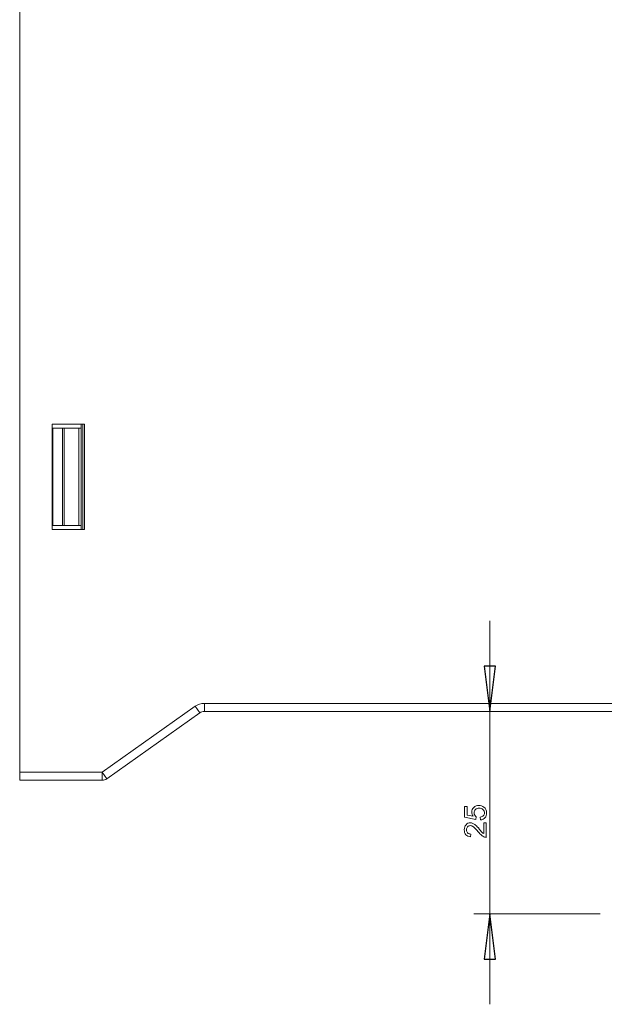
# Model space of a CAD drawing. Header units: millimetres. Extents: x -420 to 420, y -297 to 297.
# Tile 30 of 141: x -131 to -65, y -163 to -51. Entities that reach past the tile are written whole.
import ezdxf

# ---------------------------------------------------------------- set-up
doc = ezdxf.new("R2010")
doc.units = ezdxf.units.MM
doc.header["$MEASUREMENT"] = 0
doc.layers.add('layer 1', color=7, linetype='Continuous')

msp = doc.modelspace()

# ---------------------------------------------------------------- linework, layer by layer
at = {"layer": 'layer 1', "color": 7, "lineweight": 9}
for points in [[(-131.4197, -136.4711), (-131.4197, -136.4711), (-131.4197, 25.2903), (-131.4197, 25.2903)], [(-127.7223, -96.724), (-127.7223, -96.724), (-127.7223, -108.7406), (-127.7223, -108.7406)], [(-124.0249, -96.724), (-124.0249, -96.724), (-127.7223, -96.724), (-127.7223, -96.724)], [(-124.4129, -96.724), (-124.4129, -96.724), (-124.4129, -97.1862), (-124.4129, -97.1862)], [(-124.2098, -96.724), (-124.2098, -96.724), (-124.2098, -108.7406), (-124.2098, -108.7406)], [(-124.0249, -108.7406), (-124.0249, -108.7406), (-124.0249, -96.724), (-124.0249, -96.724)], [(-127.6469, -108.2784), (-127.6469, -108.2784), (-127.6469, -97.1862), (-127.6469, -97.1862)], [(-126.5452, -97.1862), (-126.5452, -97.1862), (-127.6469, -97.1862), (-127.6469, -97.1862)], [(-126.5452, -108.2784), (-126.5452, -108.2784), (-126.5452, -97.1862), (-126.5452, -97.1862)], [(-126.5452, -97.1862), (-126.5452, -97.1862), (-126.3541, -97.1862), (-126.3541, -97.1862)], [(-126.3541, -97.1862), (-126.3541, -97.1862), (-126.3541, -108.2784), (-126.3541, -108.2784)], [(-124.6825, -97.1862), (-124.6825, -97.1862), (-126.3541, -97.1862), (-126.3541, -97.1862)], [(-124.6825, -108.2784), (-124.6825, -108.2784), (-124.6825, -97.1862), (-124.6825, -97.1862)], [(-124.6825, -97.1862), (-124.6825, -97.1862), (-124.4117, -97.1862), (-124.4117, -97.1862)], [(-124.4117, -97.1862), (-124.4117, -97.1862), (-124.4117, -108.2784), (-124.4117, -108.2784)], [(-127.7223, -108.7406), (-127.7223, -108.7406), (-124.0249, -108.7406), (-124.0249, -108.7406)], [(-126.5452, -108.2784), (-126.5452, -108.2784), (-127.6469, -108.2784), (-127.6469, -108.2784)], [(-126.3541, -108.2784), (-126.3541, -108.2784), (-126.5452, -108.2784), (-126.5452, -108.2784)], [(-124.6825, -108.2784), (-124.6825, -108.2784), (-126.3541, -108.2784), (-126.3541, -108.2784)], [(-124.4117, -108.2784), (-124.4117, -108.2784), (-124.6825, -108.2784), (-124.6825, -108.2784)], [(-124.4129, -108.2784), (-124.4129, -108.2784), (-124.4129, -108.7406), (-124.4129, -108.7406)], [(-77.7314, -129.5385), (-77.7314, -129.5385), (-77.7314, -119.1858), (-77.7314, -119.1858)], [(-122.0082, -136.4711), (-122.0082, -136.4711), (-111.3962, -128.9543), (-111.3962, -128.9543)], [(-110.3277, -128.6141), (-110.7104, -128.6141), (-111.0838, -128.733), (-111.3962, -128.9543)], [(-111.3962, -128.9543), (-111.3962, -128.9543), (-110.862, -129.7086), (-110.862, -129.7086)], [(-110.3277, -128.6141), (-110.3277, -128.6141), (-29.9593, -128.6141), (-29.9593, -128.6141)], [(-110.3277, -128.6141), (-110.3277, -128.6141), (-110.3277, -129.5385), (-110.3277, -129.5385)], [(-110.862, -129.7086), (-110.862, -129.7086), (-121.4739, -137.2254), (-121.4739, -137.2254)], [(-110.3277, -129.5385), (-110.519, -129.5385), (-110.7058, -129.598), (-110.862, -129.7086)], [(-29.8502, -129.5385), (-29.8502, -129.5385), (-110.3277, -129.5385), (-110.3277, -129.5385)], [(-65.1293, -129.5385), (-65.1293, -129.5385), (-79.5801, -129.5385), (-79.5801, -129.5385)], [(-77.7314, -129.5385), (-77.7314, -129.5385), (-77.7314, -129.5385), (-77.7314, -129.5385)], [(-77.7314, -152.6473), (-77.7314, -152.6473), (-77.7314, -129.5385), (-77.7314, -129.5385)], [(-131.4197, -136.4711), (-131.4197, -136.4711), (-122.0082, -136.4711), (-122.0082, -136.4711)], [(-131.4197, -137.3955), (-131.4197, -137.3955), (-131.4197, -136.4711), (-131.4197, -136.4711)], [(-122.0082, -136.4711), (-122.0082, -136.4711), (-122.0082, -137.3955), (-122.0082, -137.3955)], [(-122.0082, -136.4711), (-122.0082, -136.4711), (-121.4739, -137.2254), (-121.4739, -137.2254)], [(-122.0082, -137.3955), (-121.8168, -137.3955), (-121.6301, -137.3361), (-121.4739, -137.2254)], [(-122.0082, -137.3955), (-122.0082, -137.3955), (-131.4197, -137.3955), (-131.4197, -137.3955)], [(-65.1293, -152.6473), (-65.1293, -152.6473), (-79.5801, -152.6473), (-79.5801, -152.6473)], [(-77.7314, -152.6473), (-77.7314, -152.6473), (-77.7314, -152.6473), (-77.7314, -152.6473)], [(-77.7314, -152.6473), (-77.7314, -152.6473), (-77.7314, -163), (-77.7314, -163)]]:
    msp.add_open_spline(points, degree=3, dxfattribs=at)
at = {"layer": 'layer 1', "color": 7}
for points in [[(-78.3784, -124.3621), (-78.3784, -124.3621), (-77.0843, -124.3621), (-77.0843, -124.3621), (-77.0843, -124.3621), (-77.0843, -124.3621), (-77.7314, -129.5385), (-77.7314, -129.5385), (-77.7314, -129.5385), (-77.7314, -129.5385), (-78.3784, -124.3621), (-78.3784, -124.3621)], [(-77.0843, -157.8236), (-77.0843, -157.8236), (-78.3784, -157.8236), (-78.3784, -157.8236), (-78.3784, -157.8236), (-78.3784, -157.8236), (-77.7314, -152.6473), (-77.7314, -152.6473), (-77.7314, -152.6473), (-77.7314, -152.6473), (-77.0843, -157.8236), (-77.0843, -157.8236)]]:
    msp.add_open_spline(points, degree=3, knots=[0, 0, 0, 0, 0.25, 0.25, 0.25, 0.25, 0.5, 0.5, 0.5, 0.5, 1, 1, 1, 1], dxfattribs=at)
at = {"layer": 'layer 1', "color": 7, "lineweight": 9}
for points, knots in [([(-78.3784, -124.3621), (-78.3784, -124.3621), (-77.0843, -124.3621), (-77.0843, -124.3621), (-77.0843, -124.3621), (-77.0843, -124.3621), (-77.7314, -129.5385), (-77.7314, -129.5385)], [0, 0, 0, 0, 0.33333333, 0.33333333, 0.33333333, 0.33333333, 1, 1, 1, 1]), ([(-78.799, -141.9332), (-78.799, -141.9332), (-78.8235, -141.6112), (-78.8235, -141.6112), (-78.8235, -141.6112), (-78.6666, -141.5873), (-78.5487, -141.5319), (-78.4694, -141.4455), (-78.4694, -141.4455), (-78.3907, -141.3592), (-78.351, -141.2536), (-78.351, -141.1294), (-78.351, -141.1294), (-78.351, -140.9795), (-78.407, -140.854), (-78.5184, -140.752), (-78.5184, -140.752), (-78.6304, -140.6505), (-78.7786, -140.5997), (-78.9629, -140.5997), (-78.9629, -140.5997), (-79.1385, -140.5997), (-79.2767, -140.6481), (-79.3782, -140.7455), (-79.3782, -140.7455), (-79.4797, -140.843), (-79.5305, -140.9719), (-79.5305, -141.1323), (-79.5305, -141.1323), (-79.5305, -141.232), (-79.5077, -141.3213), (-79.4622, -141.4006), (-79.4622, -141.4006), (-79.4167, -141.4794), (-79.3578, -141.5412), (-79.2855, -141.5867), (-79.2855, -141.5867), (-79.2855, -141.5867), (-79.3275, -141.8772), (-79.3275, -141.8772), (-79.3275, -141.8772), (-79.3275, -141.8772), (-80.6155, -141.6357), (-80.6155, -141.6357), (-80.6155, -141.6357), (-80.6155, -141.6357), (-80.6155, -140.3932), (-80.6155, -140.3932), (-80.6155, -140.3932), (-80.6155, -140.3932), (-80.3215, -140.3932), (-80.3215, -140.3932), (-80.3215, -140.3932), (-80.3215, -140.3932), (-80.3215, -141.3901), (-80.3215, -141.3901), (-80.3215, -141.3901), (-80.3215, -141.3901), (-79.6454, -141.5237), (-79.6454, -141.5237), (-79.6454, -141.5237), (-79.751, -141.3738), (-79.8035, -141.2163), (-79.8035, -141.0518), (-79.8035, -141.0518), (-79.8035, -140.8336), (-79.7277, -140.6493), (-79.576, -140.4994), (-79.576, -140.4994), (-79.4243, -140.3495), (-79.2295, -140.2742), (-78.9915, -140.2742), (-78.9915, -140.2742), (-78.7646, -140.2742), (-78.5686, -140.3401), (-78.4035, -140.472), (-78.4035, -140.472), (-78.2005, -140.6324), (-78.099, -140.8517), (-78.099, -141.1294), (-78.099, -141.1294), (-78.099, -141.3569), (-78.1632, -141.5424), (-78.2909, -141.6865), (-78.2909, -141.6865), (-78.4187, -141.8305), (-78.5878, -141.9128), (-78.799, -141.9332)], [0, 0, 0, 0, 0.04347826, 0.04347826, 0.04347826, 0.04347826, 0.08695652, 0.08695652, 0.08695652, 0.08695652, 0.13043478, 0.13043478, 0.13043478, 0.13043478, 0.17391304, 0.17391304, 0.17391304, 0.17391304, 0.2173913, 0.2173913, 0.2173913, 0.2173913, 0.26086957, 0.26086957, 0.26086957, 0.26086957, 0.30434783, 0.30434783, 0.30434783, 0.30434783, 0.34782609, 0.34782609, 0.34782609, 0.34782609, 0.39130435, 0.39130435, 0.39130435, 0.39130435, 0.43478261, 0.43478261, 0.43478261, 0.43478261, 0.47826087, 0.47826087, 0.47826087, 0.47826087, 0.52173913, 0.52173913, 0.52173913, 0.52173913, 0.56521739, 0.56521739, 0.56521739, 0.56521739, 0.60869565, 0.60869565, 0.60869565, 0.60869565, 0.65217391, 0.65217391, 0.65217391, 0.65217391, 0.69565217, 0.69565217, 0.69565217, 0.69565217, 0.73913043, 0.73913043, 0.73913043, 0.73913043, 0.7826087, 0.7826087, 0.7826087, 0.7826087, 0.82608696, 0.82608696, 0.82608696, 0.82608696, 0.86956522, 0.86956522, 0.86956522, 0.86956522, 0.91304348, 0.91304348, 0.91304348, 0.91304348, 1, 1, 1, 1]), ([(-78.435, -142.2663), (-78.435, -142.2663), (-78.141, -142.2663), (-78.141, -142.2663), (-78.141, -142.2663), (-78.141, -142.2663), (-78.141, -143.9253), (-78.141, -143.9253), (-78.141, -143.9253), (-78.2151, -143.9276), (-78.2862, -143.9154), (-78.3551, -143.8891), (-78.3551, -143.8891), (-78.4677, -143.8466), (-78.5791, -143.7783), (-78.6882, -143.6844), (-78.6882, -143.6844), (-78.7972, -143.5905), (-78.9232, -143.4563), (-79.0662, -143.2819), (-79.0662, -143.2819), (-79.2896, -143.0106), (-79.4663, -142.8263), (-79.597, -142.7301), (-79.597, -142.7301), (-79.7277, -142.6332), (-79.8513, -142.5848), (-79.968, -142.5848), (-79.968, -142.5848), (-80.0899, -142.5848), (-80.1926, -142.6286), (-80.2766, -142.7161), (-80.2766, -142.7161), (-80.36, -142.8036), (-80.402, -142.9179), (-80.402, -143.0585), (-80.402, -143.0585), (-80.402, -143.2072), (-80.3577, -143.3262), (-80.269, -143.4155), (-80.269, -143.4155), (-80.1809, -143.5047), (-80.0584, -143.5496), (-79.9015, -143.5508), (-79.9015, -143.5508), (-79.9015, -143.5508), (-79.933, -143.8658), (-79.933, -143.8658), (-79.933, -143.8658), (-80.1687, -143.8442), (-80.3483, -143.7626), (-80.472, -143.6214), (-80.472, -143.6214), (-80.5957, -143.4796), (-80.6575, -143.2901), (-80.6575, -143.0515), (-80.6575, -143.0515), (-80.6575, -142.8111), (-80.591, -142.6204), (-80.4574, -142.4804), (-80.4574, -142.4804), (-80.3238, -142.3398), (-80.1582, -142.2698), (-79.961, -142.2698), (-79.961, -142.2698), (-79.8607, -142.2698), (-79.7621, -142.2902), (-79.6652, -142.3316), (-79.6652, -142.3316), (-79.5678, -142.3725), (-79.4657, -142.4407), (-79.3584, -142.5358), (-79.3584, -142.5358), (-79.2517, -142.6315), (-79.1041, -142.7896), (-78.9174, -143.0101), (-78.9174, -143.0101), (-78.7622, -143.195), (-78.6572, -143.314), (-78.6018, -143.3665), (-78.6018, -143.3665), (-78.5464, -143.419), (-78.491, -143.4621), (-78.435, -143.4966), (-78.435, -143.4966), (-78.435, -143.4966), (-78.435, -142.2663), (-78.435, -142.2663)], [0, 0, 0, 0, 0.04347826, 0.04347826, 0.04347826, 0.04347826, 0.08695652, 0.08695652, 0.08695652, 0.08695652, 0.13043478, 0.13043478, 0.13043478, 0.13043478, 0.17391304, 0.17391304, 0.17391304, 0.17391304, 0.2173913, 0.2173913, 0.2173913, 0.2173913, 0.26086957, 0.26086957, 0.26086957, 0.26086957, 0.30434783, 0.30434783, 0.30434783, 0.30434783, 0.34782609, 0.34782609, 0.34782609, 0.34782609, 0.39130435, 0.39130435, 0.39130435, 0.39130435, 0.43478261, 0.43478261, 0.43478261, 0.43478261, 0.47826087, 0.47826087, 0.47826087, 0.47826087, 0.52173913, 0.52173913, 0.52173913, 0.52173913, 0.56521739, 0.56521739, 0.56521739, 0.56521739, 0.60869565, 0.60869565, 0.60869565, 0.60869565, 0.65217391, 0.65217391, 0.65217391, 0.65217391, 0.69565217, 0.69565217, 0.69565217, 0.69565217, 0.73913043, 0.73913043, 0.73913043, 0.73913043, 0.7826087, 0.7826087, 0.7826087, 0.7826087, 0.82608696, 0.82608696, 0.82608696, 0.82608696, 0.86956522, 0.86956522, 0.86956522, 0.86956522, 0.91304348, 0.91304348, 0.91304348, 0.91304348, 1, 1, 1, 1]), ([(-77.0843, -157.8236), (-77.0843, -157.8236), (-78.3784, -157.8236), (-78.3784, -157.8236), (-78.3784, -157.8236), (-78.3784, -157.8236), (-77.7314, -152.6473), (-77.7314, -152.6473)], [0, 0, 0, 0, 0.33333333, 0.33333333, 0.33333333, 0.33333333, 1, 1, 1, 1])]:
    msp.add_open_spline(points, degree=3, knots=knots, dxfattribs=at)
at = {"layer": 'layer 1', "color": 7}
for points in [[(-77.7314, -129.5385), (-77.7314, -129.5385), (-77.7314, -129.5385), (-77.7314, -129.5385)], [(-77.7314, -152.6473), (-77.7314, -152.6473), (-77.7314, -152.6473), (-77.7314, -152.6473)]]:
    msp.add_open_spline(points, degree=3, dxfattribs=at)

doc.saveas('drawing.dxf')
